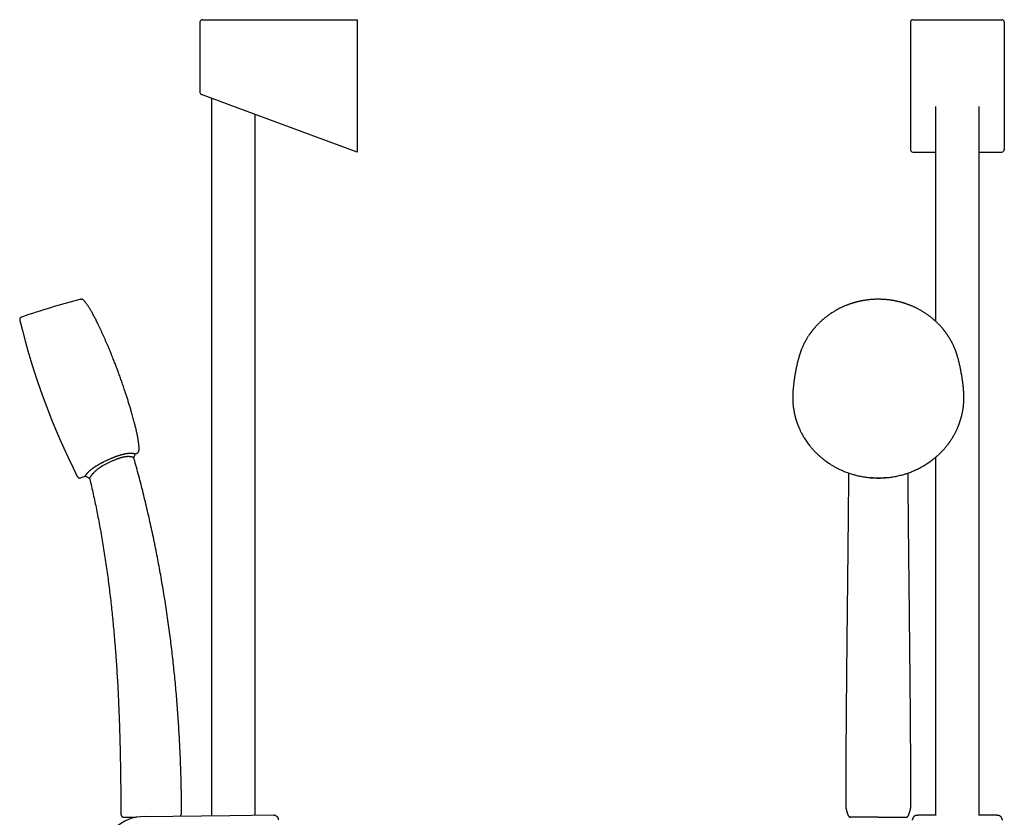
# Model space of a CAD drawing. Header units: millimetres. Extents: x 8 to 822, y 12 to 1777.
# Tile 13 of 14: x 58 to 459, y 1452 to 1777. Entities that reach past the tile are written whole.
import ezdxf

# ---------------------------------------------------------------- set-up
doc = ezdxf.new("R2010")
doc.units = ezdxf.units.MM

msp = doc.modelspace()

# ---------------------------------------------------------------- linework, layer by layer
at = {"color": 7, "linetype": 'Continuous', "lineweight": 30}
for p, q in [((131.13, 1776.13), (131.13, 1747.49)), ((132.13, 1777.13), (143.34, 1777.13)), ((143.34, 1777.13), (195.22, 1777.13)), ((195.22, 1777.13), (195.22, 1776.13)), ((195.22, 1776.13), (195.22, 1724.16)), ((420.98, 1776.13), (420.98, 1724.16)), ((421.99, 1777.13), (427.65, 1777.13)), ((427.65, 1777.13), (452.65, 1777.13)), ((452.65, 1777.13), (458.31, 1777.13)), ((459.32, 1776.13), (459.32, 1724.16)), ((142.99, 1742.41), (131.78, 1746.55)), ((135.8, 1745.06), (135.8, 1452.38)), ((195.22, 1723.13), (142.99, 1742.41)), ((431.25, 1741.78), (431.25, 1654.13)), ((449.05, 1452.48), (449.05, 1741.78)), ((153.6, 1452.59), (153.6, 1738.49)), ((195.22, 1724.16), (195.22, 1723.13)), ((421.95, 1723.13), (431.25, 1723.13)), ((449.05, 1723.13), (458.35, 1723.13)), ((375.53, 1639.54), (375.53, 1639.53)), ((440.28, 1639.53), (440.28, 1639.54)), ((373.06, 1625.28), (373.06, 1625.31)), ((442.75, 1625.31), (442.75, 1625.27)), ((431.25, 1598.55), (431.25, 1452.48)), ((394.61, 1456.08), (394.61, 1456.08)), ((394.64, 1455.79), (394.64, 1455.79)), ((421.17, 1455.79), (421.17, 1455.79)), ((421.2, 1456.09), (421.2, 1456.09)), ((108.51, 1452.05), (143.29, 1452.46)), ((143.29, 1452.46), (161.07, 1452.68))]:
    msp.add_line(p, q, dxfattribs=at)
for centre, radius, start, end in [((132.13, 1776.13), 1, 90, 180), ((132.13, 1747.49), 1, 180.0158, 249.742), ((177.03, 1306.98), 368.45, 104.9238, 108.7812), ((349.02, 1725.77), 300, 193.7661, 206.7315), ((-53.74, 1932.55), 368.45, 295.4887, 295.5738), ((-53.74, 1932.55), 368.45, 291.7164, 292.0067), ((108.73, 1433.74), 18.32, 90.6813, 256.095), ((100.24, 1453.54), 1.4, 180.0653, 198.2736), ((122.23, 1453.6), 1.4, 337.5445, 0.1808)]:
    msp.add_arc(centre, radius, start, end, dxfattribs=at)
for centre, major_axis, ratio, start_param, end_param in [((421.99, 1776.13), (1.01, 0), 0.994104, 1.570796, 3.141593), ((458.31, 1776.13), (1.01, 0), 0.994104, 0, 1.570796), ((421.99, 1724.2), (0.3, 1.03), 0.933269, 1.877469, 3.410712), ((458.31, 1724.2), (0.3, -1.03), 0.933269, 6.014066, 7.547309)]:
    msp.add_ellipse(centre, major_axis=major_axis, ratio=ratio, start_param=start_param, end_param=end_param, dxfattribs=at)
for points, knots in [([(83.84, 1662.5), (83.8, 1662.54), (83.73, 1662.62), (83.61, 1662.71), (83.51, 1662.79), (83.42, 1662.85), (83.34, 1662.9), (83.27, 1662.93), (83.2, 1662.96), (83.13, 1662.98), (83.04, 1663.01), (82.92, 1663.04), (82.79, 1663.06), (82.65, 1663.07), (82.5, 1663.06), (82.33, 1663.04), (82.21, 1663.01), (82.15, 1663)], [0, 0, 0, 0, 0.08924, 0.167202, 0.235143, 0.294024, 0.344553, 0.387218, 0.422333, 0.454331, 0.507845, 0.574599, 0.655272, 0.725741, 0.805759, 0.896621, 1, 1, 1, 1]), ([(97.89, 1633.13), (97.79, 1633.4), (97.59, 1633.94), (97.28, 1634.76), (96.96, 1635.6), (96.64, 1636.46), (96.3, 1637.34), (95.95, 1638.22), (95.55, 1639.24), (95.09, 1640.38), (94.58, 1641.64), (94.05, 1642.91), (93.53, 1644.15), (93.03, 1645.33), (92.53, 1646.47), (92.04, 1647.6), (91.54, 1648.72), (91.04, 1649.82), (90.53, 1650.91), (90.03, 1651.98), (89.57, 1652.94), (89.15, 1653.79), (88.77, 1654.53), (88.4, 1655.25), (88.03, 1655.96), (87.67, 1656.64), (87.31, 1657.29), (86.97, 1657.91), (86.63, 1658.49), (86.3, 1659.04), (85.98, 1659.57), (85.67, 1660.05), (85.39, 1660.48), (85.13, 1660.86), (84.87, 1661.22), (84.62, 1661.56), (84.38, 1661.88), (84.14, 1662.16), (83.96, 1662.37), (83.86, 1662.48), (83.83, 1662.5)], [0, 0, 0, 0, 0.026151, 0.053025, 0.080564, 0.108707, 0.137397, 0.166574, 0.196179, 0.237477, 0.27932, 0.321555, 0.364029, 0.40203, 0.439992, 0.477806, 0.515365, 0.55256, 0.589284, 0.62543, 0.660891, 0.686859, 0.712341, 0.737295, 0.761677, 0.785443, 0.808551, 0.829698, 0.850187, 0.869984, 0.889055, 0.907368, 0.922026, 0.936117, 0.949624, 0.962532, 0.974825, 0.98649, 0.996903, 1, 1, 1, 1]), ([(440.28, 1639.54), (440.27, 1639.59), (440.24, 1639.69), (440.19, 1639.84), (440.14, 1640.01), (440.09, 1640.19), (440.03, 1640.38), (439.97, 1640.59), (439.89, 1640.81), (439.81, 1641.06), (439.72, 1641.34), (439.61, 1641.66), (439.49, 1641.99), (439.34, 1642.36), (439.18, 1642.77), (438.99, 1643.23), (438.78, 1643.71), (438.56, 1644.21), (438.31, 1644.74), (438.06, 1645.22), (437.84, 1645.65), (437.63, 1646.04), (437.41, 1646.42), (437.2, 1646.8), (436.99, 1647.15), (436.79, 1647.48), (436.59, 1647.78), (436.41, 1648.06), (436.24, 1648.32), (436.08, 1648.56), (435.93, 1648.78), (435.79, 1648.98), (435.66, 1649.16), (435.55, 1649.32), (435.44, 1649.46), (435.36, 1649.57), (435.29, 1649.66), (435.24, 1649.73), (435.2, 1649.79), (435.16, 1649.84), (435.12, 1649.89), (435.07, 1649.96), (435.01, 1650.03), (434.94, 1650.13), (434.84, 1650.25), (434.73, 1650.4), (434.6, 1650.56), (434.45, 1650.74), (434.19, 1651.06), (433.82, 1651.5), (433.33, 1652.05), (432.84, 1652.57), (432.36, 1653.07), (431.89, 1653.53), (431.5, 1653.9), (431.2, 1654.18), (430.97, 1654.39), (430.73, 1654.6), (430.46, 1654.83), (430.16, 1655.09), (429.82, 1655.37), (429.43, 1655.68), (429.01, 1656.01), (428.57, 1656.34), (428.09, 1656.69), (427.59, 1657.04), (427.07, 1657.39), (426.53, 1657.73), (425.97, 1658.08), (425.37, 1658.44), (424.8, 1658.76), (424.27, 1659.04), (423.79, 1659.29), (423.29, 1659.54), (422.8, 1659.78), (422.31, 1660), (421.84, 1660.2), (421.39, 1660.4), (420.95, 1660.57), (420.51, 1660.75), (420.05, 1660.92), (419.59, 1661.08), (419.15, 1661.23), (418.74, 1661.37), (418.34, 1661.49), (418, 1661.6), (417.7, 1661.69), (417.44, 1661.76), (417.19, 1661.83), (416.97, 1661.89), (416.78, 1661.94), (416.62, 1661.98), (416.5, 1662.01), (416.4, 1662.03), (416.32, 1662.05), (416.24, 1662.07), (416.16, 1662.09), (416.05, 1662.12), (415.91, 1662.15), (415.73, 1662.19), (415.52, 1662.24), (415.27, 1662.29), (414.99, 1662.35), (414.69, 1662.41), (414.35, 1662.47), (413.98, 1662.54), (413.58, 1662.61), (413.15, 1662.67), (412.68, 1662.74), (412.19, 1662.81), (411.66, 1662.87), (411.08, 1662.92), (410.47, 1662.97), (409.82, 1663.01), (409.19, 1663.04), (408.57, 1663.06), (407.9, 1663.07), (407.17, 1663.06), (406.4, 1663.04), (405.66, 1663), (404.94, 1662.94), (404.25, 1662.88), (403.65, 1662.81), (403.14, 1662.74), (402.72, 1662.68), (402.31, 1662.62), (401.91, 1662.55), (401.53, 1662.49), (401.15, 1662.42), (400.82, 1662.35), (400.54, 1662.29), (400.32, 1662.24), (400.12, 1662.2), (399.94, 1662.16), (399.8, 1662.13), (399.69, 1662.1), (399.61, 1662.08), (399.55, 1662.07), (399.5, 1662.05), (399.44, 1662.04), (399.37, 1662.02), (399.27, 1662), (399.15, 1661.97), (399.02, 1661.93), (398.87, 1661.89), (398.71, 1661.85), (398.53, 1661.8), (398.32, 1661.74), (398.08, 1661.67), (397.8, 1661.59), (397.5, 1661.5), (397.17, 1661.4), (396.83, 1661.29), (396.44, 1661.16), (396.02, 1661.01), (395.57, 1660.85), (395.12, 1660.68), (394.58, 1660.46), (393.94, 1660.2), (393.22, 1659.87), (392.53, 1659.54), (391.86, 1659.21), (391.21, 1658.87), (390.59, 1658.52), (390, 1658.18), (389.43, 1657.83), (388.87, 1657.48), (388.31, 1657.1), (387.73, 1656.7), (387.15, 1656.28), (386.56, 1655.83), (385.96, 1655.35), (385.36, 1654.85), (384.84, 1654.39), (384.41, 1654), (384.07, 1653.68), (383.73, 1653.35), (383.39, 1653.01), (383.07, 1652.68), (382.76, 1652.35), (382.47, 1652.04), (382.21, 1651.75), (381.97, 1651.47), (381.75, 1651.21), (381.54, 1650.97), (381.36, 1650.75), (381.19, 1650.54), (381.06, 1650.37), (380.96, 1650.25), (380.89, 1650.15), (380.82, 1650.06), (380.77, 1650), (380.73, 1649.95), (380.7, 1649.91), (380.68, 1649.88), (380.64, 1649.83), (380.6, 1649.78), (380.54, 1649.7), (380.47, 1649.6), (380.38, 1649.48), (380.28, 1649.34), (380.16, 1649.17), (380.03, 1648.99), (379.89, 1648.8), (379.71, 1648.53), (379.48, 1648.19), (379.21, 1647.78), (378.91, 1647.3), (378.59, 1646.75), (378.23, 1646.13), (377.88, 1645.48), (377.55, 1644.83), (377.24, 1644.19), (376.96, 1643.57), (376.73, 1643.02), (376.54, 1642.56), (376.41, 1642.21), (376.28, 1641.87), (376.16, 1641.55), (376.06, 1641.24), (375.96, 1640.96), (375.88, 1640.69), (375.8, 1640.45), (375.73, 1640.23), (375.67, 1640.03), (375.62, 1639.85), (375.57, 1639.69), (375.54, 1639.59), (375.53, 1639.54)], [0, 0, 0, 0, 0.001645, 0.00357, 0.005513, 0.007703, 0.010147, 0.012793, 0.015609, 0.018595, 0.022334, 0.026309, 0.03052, 0.034968, 0.040572, 0.046512, 0.052786, 0.059396, 0.06634, 0.07362, 0.0787, 0.083932, 0.089296, 0.09448, 0.099374, 0.103899, 0.108146, 0.112112, 0.1158, 0.119275, 0.122459, 0.125353, 0.127955, 0.130268, 0.132289, 0.13402, 0.135258, 0.136288, 0.137109, 0.137763, 0.138546, 0.139518, 0.140666, 0.141986, 0.143889, 0.146065, 0.148512, 0.151231, 0.154211, 0.163137, 0.171781, 0.180143, 0.188225, 0.196025, 0.203544, 0.206992, 0.210552, 0.21435, 0.218387, 0.222662, 0.228132, 0.233948, 0.240111, 0.24662, 0.253476, 0.260678, 0.267785, 0.275201, 0.282924, 0.290955, 0.299294, 0.305424, 0.311711, 0.318154, 0.324551, 0.330725, 0.336572, 0.342204, 0.347621, 0.352824, 0.358739, 0.364348, 0.369654, 0.374656, 0.379353, 0.383747, 0.387036, 0.390131, 0.393033, 0.39568, 0.397985, 0.399948, 0.401251, 0.402342, 0.403272, 0.404197, 0.405128, 0.406114, 0.407911, 0.410063, 0.412568, 0.415428, 0.418642, 0.42221, 0.426133, 0.430409, 0.43504, 0.440025, 0.445363, 0.451056, 0.457103, 0.463505, 0.470911, 0.478273, 0.485478, 0.492527, 0.499421, 0.508479, 0.517252, 0.525742, 0.533947, 0.541868, 0.549506, 0.554489, 0.559344, 0.56407, 0.568667, 0.573135, 0.577474, 0.581654, 0.584628, 0.587289, 0.589636, 0.591669, 0.59339, 0.594522, 0.59546, 0.596205, 0.596757, 0.597288, 0.598181, 0.599368, 0.60075, 0.602318, 0.604072, 0.606012, 0.608138, 0.610451, 0.613496, 0.616814, 0.620405, 0.624267, 0.628403, 0.63281, 0.638325, 0.64385, 0.649292, 0.654651, 0.664011, 0.673105, 0.681933, 0.690495, 0.698956, 0.707141, 0.715048, 0.722677, 0.730266, 0.738121, 0.746244, 0.754616, 0.763255, 0.77216, 0.781333, 0.790773, 0.796188, 0.801688, 0.807271, 0.812938, 0.818482, 0.823722, 0.828658, 0.833291, 0.83762, 0.841645, 0.845366, 0.848784, 0.851898, 0.854707, 0.856287, 0.857751, 0.859036, 0.860044, 0.860775, 0.86118, 0.861685, 0.862349, 0.863174, 0.864159, 0.865698, 0.867514, 0.869607, 0.871977, 0.874624, 0.877537, 0.880552, 0.886206, 0.892022, 0.898, 0.906262, 0.914816, 0.923661, 0.932797, 0.940779, 0.948971, 0.95737, 0.962214, 0.966794, 0.971112, 0.975167, 0.979025, 0.982611, 0.985925, 0.988967, 0.991738, 0.994194, 0.99639, 0.998325, 1, 1, 1, 1]), ([(58.41, 1655.81), (58.37, 1655.79), (58.28, 1655.76), (58.17, 1655.71), (58.07, 1655.65), (57.99, 1655.6), (57.92, 1655.55), (57.86, 1655.49), (57.81, 1655.44), (57.77, 1655.39), (57.74, 1655.34), (57.7, 1655.28), (57.66, 1655.21), (57.63, 1655.12), (57.6, 1655.02), (57.58, 1654.89), (57.58, 1654.77), (57.59, 1654.64), (57.6, 1654.52), (57.62, 1654.43), (57.63, 1654.38)], [0, 0, 0, 0, 0.0775152, 0.145428, 0.2049564, 0.2571389, 0.302834, 0.3518523, 0.3927834, 0.4262851, 0.4563577, 0.4927716, 0.5361862, 0.5870152, 0.6460756, 0.714695, 0.7947805, 0.8557729, 0.9238492, 1, 1, 1, 1]), ([(375.52, 1639.53), (375.52, 1639.51), (375.45, 1639.26), (375.32, 1638.77), (375.13, 1638.06), (374.95, 1637.34), (374.78, 1636.62), (374.61, 1635.9), (374.45, 1635.17), (374.3, 1634.44), (374.16, 1633.71), (374.02, 1632.97), (373.89, 1632.23), (373.77, 1631.5), (373.66, 1630.75), (373.55, 1630.01), (373.45, 1629.26), (373.36, 1628.51), (373.28, 1627.77), (373.2, 1627.01), (373.13, 1626.26), (373.08, 1625.69), (373.06, 1625.37), (373.05, 1625.31)], [0, 0, 0, 0, 0.003802, 0.055165, 0.106578, 0.158038, 0.209544, 0.261093, 0.312683, 0.364313, 0.415979, 0.46768, 0.519413, 0.571177, 0.622969, 0.674788, 0.726631, 0.778496, 0.830382, 0.882285, 0.934204, 0.986137, 1, 1, 1, 1]), ([(442.76, 1625.31), (442.74, 1625.54), (442.7, 1626.02), (442.64, 1626.75), (442.56, 1627.5), (442.48, 1628.25), (442.39, 1629), (442.29, 1629.74), (442.19, 1630.49), (442.08, 1631.23), (441.96, 1631.97), (441.83, 1632.7), (441.7, 1633.44), (441.56, 1634.17), (441.41, 1634.9), (441.26, 1635.62), (441.09, 1636.34), (440.93, 1637.06), (440.75, 1637.78), (440.57, 1638.49), (440.41, 1639.08), (440.31, 1639.42), (440.28, 1639.53)], [0, 0, 0, 0, 0.0477544, 0.09961, 0.1514424, 0.2032495, 0.2550293, 0.3067797, 0.3584986, 0.4101838, 0.4618334, 0.5134451, 0.565017, 0.6165467, 0.6680323, 0.7194716, 0.7708624, 0.8222025, 0.8734897, 0.924722, 0.975897, 1, 1, 1, 1]), ([(106.28, 1601.67), (106.28, 1601.77), (106.29, 1602.01), (106.28, 1602.39), (106.27, 1602.82), (106.24, 1603.27), (106.2, 1603.73), (106.14, 1604.26), (106.07, 1604.83), (105.97, 1605.47), (105.87, 1606.13), (105.75, 1606.81), (105.61, 1607.52), (105.46, 1608.25), (105.3, 1609), (105.13, 1609.76), (104.95, 1610.55), (104.75, 1611.35), (104.55, 1612.16), (104.32, 1613.04), (104.07, 1613.98), (103.8, 1614.99), (103.51, 1616.01), (103.17, 1617.21), (102.75, 1618.6), (102.28, 1620.18), (101.78, 1621.76), (101.28, 1623.33), (100.77, 1624.89), (100.31, 1626.26), (99.91, 1627.44), (99.57, 1628.44), (99.23, 1629.43), (98.89, 1630.39), (98.55, 1631.33), (98.22, 1632.24), (98, 1632.84), (97.89, 1633.13)], [0, 0, 0, 0, 0.009465, 0.021944, 0.034928, 0.048618, 0.062996, 0.078042, 0.096797, 0.116433, 0.136912, 0.158194, 0.180238, 0.203004, 0.226449, 0.25053, 0.275205, 0.300431, 0.326163, 0.352359, 0.383766, 0.415682, 0.448035, 0.480752, 0.530851, 0.581361, 0.632024, 0.682585, 0.732786, 0.782368, 0.815283, 0.847721, 0.879603, 0.910852, 0.941387, 0.971129, 1, 1, 1, 1]), ([(373.05, 1625.29), (373.05, 1625.26), (373.05, 1625.19), (373.04, 1625.07), (373.03, 1624.94), (373.03, 1624.81), (373.02, 1624.67), (373.01, 1624.52), (373, 1624.34), (372.99, 1624.13), (372.98, 1623.89), (372.98, 1623.6), (372.97, 1623.26), (372.97, 1622.86), (372.98, 1622.44), (372.99, 1621.95), (373.01, 1621.4), (373.05, 1620.82), (373.09, 1620.23), (373.15, 1619.65), (373.22, 1619.06), (373.32, 1618.38), (373.44, 1617.61), (373.61, 1616.74), (373.76, 1616.05), (373.88, 1615.54), (373.97, 1615.2), (374.06, 1614.87), (374.14, 1614.56), (374.23, 1614.26), (374.31, 1614), (374.38, 1613.76), (374.45, 1613.55), (374.51, 1613.36), (374.56, 1613.2), (374.6, 1613.07), (374.64, 1612.96), (374.67, 1612.88), (374.69, 1612.81), (374.72, 1612.74), (374.75, 1612.65), (374.78, 1612.55), (374.83, 1612.42), (374.89, 1612.26), (374.96, 1612.07), (375.04, 1611.86), (375.13, 1611.63), (375.23, 1611.38), (375.34, 1611.11), (375.45, 1610.83), (375.61, 1610.46), (375.82, 1609.98), (376.09, 1609.43), (376.38, 1608.82), (376.72, 1608.17), (377.1, 1607.48), (377.5, 1606.82), (377.94, 1606.1), (378.44, 1605.34), (379, 1604.54), (379.58, 1603.75), (380.12, 1603.07), (380.6, 1602.49), (381.02, 1602), (381.47, 1601.51), (381.94, 1601.01), (382.4, 1600.54), (382.84, 1600.1), (383.27, 1599.69), (383.72, 1599.28), (384.18, 1598.87), (384.59, 1598.52), (384.95, 1598.23), (385.23, 1598), (385.49, 1597.79), (385.74, 1597.6), (385.96, 1597.43), (386.16, 1597.28), (386.32, 1597.15), (386.47, 1597.05), (386.59, 1596.96), (386.7, 1596.88), (386.78, 1596.82), (386.84, 1596.78), (386.89, 1596.75), (386.95, 1596.71), (387.02, 1596.65), (387.12, 1596.58), (387.24, 1596.5), (387.39, 1596.4), (387.56, 1596.28), (387.84, 1596.1), (388.22, 1595.84), (388.72, 1595.53), (389.23, 1595.22), (389.75, 1594.92), (390.29, 1594.62), (390.88, 1594.3), (391.51, 1593.98), (392.2, 1593.64), (392.9, 1593.32), (393.64, 1593), (394.41, 1592.68), (395.23, 1592.37), (396.03, 1592.09), (396.83, 1591.83), (397.63, 1591.59), (398.41, 1591.37), (399.18, 1591.18), (399.94, 1591), (400.79, 1590.82), (401.71, 1590.65), (402.72, 1590.5), (403.73, 1590.37), (404.75, 1590.27), (405.76, 1590.19), (406.78, 1590.15), (407.8, 1590.13), (408.82, 1590.14), (409.84, 1590.18), (410.86, 1590.25), (411.88, 1590.34), (412.89, 1590.47), (413.9, 1590.62), (414.91, 1590.8), (415.9, 1591), (416.89, 1591.24), (417.87, 1591.5), (418.78, 1591.76), (419.61, 1592.03), (420.38, 1592.3), (421.16, 1592.59), (421.94, 1592.9), (422.74, 1593.24), (423.55, 1593.61), (424.36, 1594.01), (425.18, 1594.43), (425.84, 1594.79), (426.34, 1595.08), (426.68, 1595.28), (427, 1595.48), (427.29, 1595.66), (427.57, 1595.83), (427.82, 1595.99), (428.04, 1596.15), (428.25, 1596.28), (428.44, 1596.41), (428.6, 1596.52), (428.73, 1596.62), (428.85, 1596.7), (428.95, 1596.77), (429.03, 1596.83), (429.11, 1596.88), (429.21, 1596.95), (429.32, 1597.04), (429.45, 1597.13), (429.6, 1597.24), (429.77, 1597.36), (429.94, 1597.5), (430.12, 1597.63), (430.3, 1597.77), (430.56, 1597.98), (430.89, 1598.25), (431.31, 1598.6), (431.74, 1598.97), (432.19, 1599.37), (432.65, 1599.79), (433.07, 1600.2), (433.45, 1600.58), (433.79, 1600.93), (434.12, 1601.28), (434.44, 1601.62), (434.74, 1601.95), (435.04, 1602.29), (435.33, 1602.64), (435.62, 1602.99), (435.89, 1603.33), (436.14, 1603.65), (436.38, 1603.96), (436.6, 1604.25), (436.79, 1604.52), (436.98, 1604.78), (437.17, 1605.05), (437.36, 1605.33), (437.57, 1605.64), (437.79, 1605.98), (438.02, 1606.34), (438.26, 1606.73), (438.51, 1607.15), (438.74, 1607.56), (438.97, 1607.96), (439.18, 1608.35), (439.39, 1608.75), (439.59, 1609.15), (439.79, 1609.56), (439.98, 1609.97), (440.16, 1610.37), (440.32, 1610.75), (440.47, 1611.11), (440.61, 1611.45), (440.73, 1611.76), (440.84, 1612.05), (440.93, 1612.28), (440.99, 1612.45), (441.03, 1612.57), (441.07, 1612.66), (441.09, 1612.74), (441.11, 1612.8), (441.14, 1612.86), (441.16, 1612.94), (441.2, 1613.04), (441.24, 1613.17), (441.3, 1613.34), (441.37, 1613.56), (441.45, 1613.82), (441.53, 1614.1), (441.62, 1614.4), (441.72, 1614.74), (441.82, 1615.13), (441.93, 1615.56), (442.04, 1616.03), (442.14, 1616.48), (442.24, 1616.92), (442.32, 1617.34), (442.39, 1617.78), (442.48, 1618.31), (442.57, 1618.94), (442.66, 1619.64), (442.72, 1620.32), (442.77, 1620.98), (442.81, 1621.61), (442.83, 1622.22), (442.84, 1622.74), (442.84, 1623.16), (442.83, 1623.5), (442.83, 1623.83), (442.82, 1624.14), (442.81, 1624.42), (442.79, 1624.68), (442.78, 1624.9), (442.77, 1625.11), (442.76, 1625.23), (442.76, 1625.29)], [0, 0, 0, 0, 0.000951, 0.00193, 0.003036, 0.004253, 0.00557, 0.006974, 0.008466, 0.010552, 0.012788, 0.015174, 0.018604, 0.022304, 0.026272, 0.03051, 0.035893, 0.041374, 0.046842, 0.052297, 0.05774, 0.063171, 0.071403, 0.079606, 0.08778, 0.090983, 0.094182, 0.097376, 0.100428, 0.103231, 0.105785, 0.10809, 0.110147, 0.111955, 0.113514, 0.114824, 0.115886, 0.116546, 0.117156, 0.117891, 0.118757, 0.119771, 0.120935, 0.122551, 0.124388, 0.126447, 0.128728, 0.13123, 0.133951, 0.136743, 0.139515, 0.145262, 0.150923, 0.1565, 0.163835, 0.171017, 0.178053, 0.185051, 0.193962, 0.202877, 0.211797, 0.220722, 0.226386, 0.232222, 0.238234, 0.244421, 0.250785, 0.255992, 0.261311, 0.266742, 0.272285, 0.27791, 0.281398, 0.284647, 0.287656, 0.290428, 0.29296, 0.295254, 0.296996, 0.29857, 0.299975, 0.301212, 0.302031, 0.302668, 0.303134, 0.303663, 0.304513, 0.305603, 0.306932, 0.308499, 0.310306, 0.312352, 0.317473, 0.322688, 0.327986, 0.333366, 0.338829, 0.344373, 0.351014, 0.357768, 0.364616, 0.371408, 0.379162, 0.386804, 0.394332, 0.401748, 0.409052, 0.416116, 0.423071, 0.429942, 0.436807, 0.445722, 0.454637, 0.463552, 0.472466, 0.481381, 0.490295, 0.49921, 0.508124, 0.517039, 0.525953, 0.534868, 0.543782, 0.552714, 0.561687, 0.570523, 0.5794, 0.588318, 0.597277, 0.604345, 0.611477, 0.618749, 0.626162, 0.633856, 0.641697, 0.649684, 0.657818, 0.6661, 0.66977, 0.673275, 0.676573, 0.679664, 0.682548, 0.68518, 0.687613, 0.689846, 0.691879, 0.693552, 0.69506, 0.696371, 0.697452, 0.698185, 0.699064, 0.700127, 0.701375, 0.702837, 0.704492, 0.706336, 0.708286, 0.710294, 0.712359, 0.714483, 0.719094, 0.723957, 0.729073, 0.73444, 0.74006, 0.745932, 0.750271, 0.754723, 0.75908, 0.763275, 0.767308, 0.77118, 0.775537, 0.779669, 0.783578, 0.787262, 0.79079, 0.794084, 0.797145, 0.799974, 0.80285, 0.805987, 0.809384, 0.813035, 0.816945, 0.821115, 0.825545, 0.830235, 0.834102, 0.838129, 0.842317, 0.846532, 0.850561, 0.854837, 0.85888, 0.862688, 0.866263, 0.869604, 0.872711, 0.875584, 0.878223, 0.879511, 0.880626, 0.881559, 0.88231, 0.882879, 0.883358, 0.884118, 0.885104, 0.886317, 0.887757, 0.890141, 0.892693, 0.895393, 0.898242, 0.901239, 0.905195, 0.909383, 0.913804, 0.918457, 0.922275, 0.926238, 0.930343, 0.934543, 0.941328, 0.94789, 0.954228, 0.960343, 0.966236, 0.971905, 0.977351, 0.980594, 0.983753, 0.986827, 0.989704, 0.992312, 0.994612, 0.996657, 0.99845, 1, 1, 1, 1]), ([(94.13, 1597.83), (94.27, 1597.89), (94.55, 1598.02), (94.96, 1598.19), (95.34, 1598.35), (95.7, 1598.5), (96.05, 1598.64), (96.42, 1598.79), (96.78, 1598.92), (97.15, 1599.06), (97.51, 1599.19), (97.9, 1599.32), (98.32, 1599.46), (98.71, 1599.58), (99.05, 1599.68), (99.34, 1599.76), (99.63, 1599.83), (99.92, 1599.9), (100.21, 1599.97), (100.49, 1600.03), (100.76, 1600.08), (101.07, 1600.14), (101.4, 1600.19), (101.74, 1600.23), (102.05, 1600.26), (102.32, 1600.28), (102.57, 1600.29), (102.81, 1600.3), (103.02, 1600.3), (103.2, 1600.29), (103.35, 1600.28), (103.49, 1600.27), (103.63, 1600.26), (103.75, 1600.25), (103.87, 1600.23), (103.98, 1600.21), (104.09, 1600.19), (104.2, 1600.17), (104.3, 1600.15), (104.38, 1600.13), (104.46, 1600.1), (104.53, 1600.08), (104.59, 1600.06), (104.66, 1600.04), (104.73, 1600.01), (104.78, 1599.98), (104.81, 1599.97), (104.82, 1599.97), (104.82, 1599.97)], [0, 0, 0, 0, 0.0236882, 0.0473898, 0.0672618, 0.0871337, 0.1070511, 0.1269683, 0.1471961, 0.1674235, 0.1877386, 0.208053, 0.2327, 0.2574061, 0.2744278, 0.2914492, 0.3085723, 0.3256952, 0.3430523, 0.3604092, 0.3779011, 0.3953929, 0.4208945, 0.4465064, 0.4681863, 0.4898667, 0.5117859, 0.5337057, 0.5561161, 0.5730835, 0.5900512, 0.6070918, 0.6241326, 0.6413656, 0.6585989, 0.6758835, 0.6931683, 0.7163801, 0.736517, 0.7566541, 0.7768383, 0.7970228, 0.8173598, 0.837697, 0.8784323, 0.9195792, 0.9607711, 1, 1, 1, 1]), ([(104.13, 1598.44), (104.14, 1598.46), (104.21, 1598.61), (104.34, 1598.9), (104.53, 1599.29), (104.68, 1599.65), (104.78, 1599.88), (104.82, 1599.97)], [0, 0, 0, 0, 0.0519042, 0.2981964, 0.5589318, 0.8344827, 1, 1, 1, 1]), ([(105.31, 1600.2), (105.36, 1600.23), (105.45, 1600.27), (105.58, 1600.35), (105.68, 1600.42), (105.76, 1600.5), (105.83, 1600.56), (105.89, 1600.62), (105.93, 1600.67), (105.98, 1600.73), (106.03, 1600.81), (106.09, 1600.92), (106.15, 1601.04), (106.2, 1601.17), (106.24, 1601.32), (106.27, 1601.49), (106.27, 1601.61), (106.28, 1601.67)], [0, 0, 0, 0, 0.0892396, 0.1672024, 0.2351426, 0.2940244, 0.3445533, 0.3872176, 0.4223329, 0.4543313, 0.5078453, 0.5745986, 0.6552719, 0.7257406, 0.8057587, 0.8966206, 1, 1, 1, 1]), ([(84.33, 1590.95), (84.33, 1590.95), (84.32, 1590.95), (84.33, 1590.96), (84.33, 1590.97), (84.35, 1590.99), (84.36, 1591.02), (84.38, 1591.06), (84.41, 1591.11), (84.44, 1591.16), (84.49, 1591.24), (84.55, 1591.34), (84.64, 1591.46), (84.72, 1591.57), (84.82, 1591.7), (84.91, 1591.82), (85.02, 1591.94), (85.1, 1592.04), (85.19, 1592.14), (85.29, 1592.25), (85.39, 1592.36), (85.52, 1592.49), (85.66, 1592.64), (85.82, 1592.79), (85.98, 1592.94), (86.12, 1593.07), (86.28, 1593.21), (86.44, 1593.35), (86.62, 1593.5), (86.8, 1593.65), (86.99, 1593.8), (87.22, 1593.97), (87.46, 1594.15), (87.73, 1594.34), (87.98, 1594.53), (88.25, 1594.71), (88.53, 1594.89), (88.82, 1595.07), (89.11, 1595.26), (89.42, 1595.44), (89.73, 1595.63), (90.06, 1595.82), (90.39, 1596), (90.7, 1596.17), (91, 1596.33), (91.3, 1596.49), (91.61, 1596.64), (91.91, 1596.8), (92.33, 1597), (92.77, 1597.21), (93.24, 1597.43), (93.66, 1597.62), (93.96, 1597.75), (94.13, 1597.83)], [0, 0, 0, 0, 0.008871, 0.030533, 0.052194, 0.07389, 0.095585, 0.117567, 0.139549, 0.16158, 0.183611, 0.216974, 0.250397, 0.272764, 0.293292, 0.324259, 0.339783, 0.355307, 0.370969, 0.386631, 0.402347, 0.418063, 0.439168, 0.459699, 0.475264, 0.490828, 0.50647, 0.522113, 0.538001, 0.553889, 0.569865, 0.58584, 0.607392, 0.625557, 0.643722, 0.662014, 0.680307, 0.698839, 0.717371, 0.736011, 0.754651, 0.77473, 0.794836, 0.811721, 0.828606, 0.845538, 0.862471, 0.879627, 0.896784, 0.931163, 0.9519, 0.972648, 1, 1, 1, 1]), ([(94.61, 1596.72), (94.43, 1596.63), (94.06, 1596.46), (93.5, 1596.2), (92.95, 1595.93), (92.42, 1595.65), (91.91, 1595.38), (91.5, 1595.15), (91.17, 1594.95), (90.92, 1594.8), (90.68, 1594.65), (90.44, 1594.49), (90.21, 1594.34), (89.98, 1594.19), (89.77, 1594.03), (89.54, 1593.87), (89.32, 1593.7), (89.1, 1593.53), (88.89, 1593.35), (88.68, 1593.18), (88.48, 1593), (88.3, 1592.83), (88.12, 1592.66), (87.95, 1592.5), (87.79, 1592.33), (87.64, 1592.18), (87.5, 1592.03), (87.37, 1591.88), (87.24, 1591.74), (87.13, 1591.6), (87.02, 1591.47), (86.92, 1591.35), (86.83, 1591.23), (86.74, 1591.12), (86.67, 1591.02), (86.6, 1590.92), (86.53, 1590.82), (86.47, 1590.73), (86.41, 1590.64), (86.35, 1590.54), (86.28, 1590.43), (86.22, 1590.33), (86.18, 1590.26), (86.15, 1590.2), (86.13, 1590.16), (86.11, 1590.12), (86.09, 1590.09), (86.08, 1590.07), (86.08, 1590.05), (86.08, 1590.05), (86.08, 1590.05), (86.08, 1590.05)], [0, 0, 0, 0, 0.03258, 0.065207, 0.097881, 0.130624, 0.160946, 0.191336, 0.207389, 0.223443, 0.239559, 0.255676, 0.271211, 0.286746, 0.302354, 0.317962, 0.335143, 0.352353, 0.369702, 0.38705, 0.404531, 0.422013, 0.439642, 0.457303, 0.474468, 0.491661, 0.508977, 0.526294, 0.543714, 0.561135, 0.578664, 0.596216, 0.613306, 0.630396, 0.64755, 0.664704, 0.682821, 0.700938, 0.719109, 0.73728, 0.772213, 0.807213, 0.829903, 0.852594, 0.875334, 0.898074, 0.920988, 0.943902, 0.966852, 0.989803, 1, 1, 1, 1]), ([(104.12, 1598.44), (104.12, 1598.44), (104.13, 1598.44), (104.1, 1598.45), (104.05, 1598.48), (103.99, 1598.51), (103.93, 1598.53), (103.87, 1598.56), (103.8, 1598.58), (103.73, 1598.61), (103.64, 1598.64), (103.54, 1598.66), (103.43, 1598.69), (103.32, 1598.72), (103.21, 1598.75), (103.09, 1598.77), (102.97, 1598.79), (102.84, 1598.81), (102.7, 1598.82), (102.54, 1598.84), (102.38, 1598.85), (102.2, 1598.86), (102.02, 1598.87), (101.82, 1598.87), (101.61, 1598.86), (101.39, 1598.85), (101.16, 1598.83), (100.91, 1598.8), (100.65, 1598.77), (100.4, 1598.73), (100.16, 1598.69), (99.92, 1598.64), (99.68, 1598.58), (99.43, 1598.53), (99.18, 1598.46), (98.93, 1598.39), (98.67, 1598.31), (98.41, 1598.23), (98.15, 1598.15), (97.89, 1598.06), (97.63, 1597.97), (97.36, 1597.87), (97.09, 1597.77), (96.72, 1597.62), (96.27, 1597.44), (95.72, 1597.21), (95.18, 1596.97), (94.81, 1596.81), (94.61, 1596.72)], [0, 0, 0, 0, 0.028318, 0.073341, 0.118613, 0.163939, 0.186795, 0.209651, 0.232551, 0.25545, 0.278523, 0.301595, 0.324743, 0.34789, 0.366051, 0.384226, 0.402474, 0.420721, 0.439047, 0.457373, 0.475805, 0.494265, 0.512501, 0.530772, 0.549219, 0.567665, 0.58629, 0.604914, 0.623762, 0.642666, 0.658357, 0.674078, 0.689928, 0.70578, 0.721736, 0.737693, 0.753762, 0.769854, 0.78565, 0.801446, 0.817306, 0.833165, 0.84991, 0.866655, 0.90023, 0.932483, 0.964786, 1, 1, 1, 1]), ([(123.63, 1453.61), (123.63, 1454.61), (123.62, 1456.91), (123.58, 1460.51), (123.51, 1464.41), (123.41, 1468.31), (123.29, 1472.21), (123.14, 1476.04), (122.98, 1479.8), (122.79, 1483.48), (122.58, 1487.16), (122.35, 1490.84), (122.09, 1494.52), (121.81, 1498.2), (121.5, 1501.88), (121.18, 1505.56), (120.82, 1509.24), (120.45, 1512.89), (120.05, 1516.52), (119.63, 1520.13), (119.19, 1523.73), (118.71, 1527.43), (118.19, 1531.22), (117.63, 1535.1), (117.04, 1538.98), (116.43, 1542.85), (115.78, 1546.71), (115.12, 1550.5), (114.45, 1554.21), (113.76, 1557.84), (113.05, 1561.46), (112.31, 1565.08), (111.54, 1568.69), (110.75, 1572.3), (109.93, 1575.89), (109.08, 1579.48), (108.21, 1583.07), (107.32, 1586.62), (106.4, 1590.14), (105.46, 1593.64), (104.7, 1596.4), (104.25, 1598), (104.12, 1598.44)], [0, 0, 0, 0, 0.020529, 0.047101, 0.073693, 0.100304, 0.126932, 0.153576, 0.178711, 0.203858, 0.229016, 0.254184, 0.279361, 0.304546, 0.329739, 0.354937, 0.380141, 0.40535, 0.430112, 0.454877, 0.479643, 0.504411, 0.531158, 0.557904, 0.584649, 0.611392, 0.638132, 0.664869, 0.690073, 0.715273, 0.740468, 0.765657, 0.79084, 0.816017, 0.841186, 0.866348, 0.891502, 0.916647, 0.941336, 0.966015, 0.990686, 1, 1, 1, 1]), ([(84.33, 1590.95), (84.39, 1590.92), (84.61, 1590.79), (85, 1590.58), (85.48, 1590.34), (85.84, 1590.16), (86.03, 1590.07), (86.08, 1590.05)], [0, 0, 0, 0, 0.1056, 0.392403, 0.666964, 0.92976, 1, 1, 1, 1]), ([(395.76, 1592.19), (395.75, 1591.99), (395.74, 1590.74), (395.73, 1588.43), (395.7, 1585.24), (395.67, 1582.06), (395.64, 1578.86), (395.61, 1575.55), (395.58, 1572.12), (395.55, 1568.59), (395.51, 1565.04), (395.47, 1561.49), (395.43, 1557.93), (395.4, 1554.37), (395.36, 1550.8), (395.32, 1547.22), (395.28, 1543.64), (395.24, 1540.08), (395.2, 1536.53), (395.16, 1533), (395.13, 1529.47), (395.09, 1525.84), (395.05, 1522.11), (395.01, 1518.29), (394.97, 1514.46), (394.93, 1510.63), (394.9, 1506.8), (394.86, 1502.74), (394.82, 1498.45), (394.79, 1493.93), (394.75, 1489.41), (394.72, 1484.86), (394.69, 1480.29), (394.67, 1475.68), (394.65, 1471.08), (394.63, 1466.48), (394.62, 1461.88), (394.61, 1458.42), (394.61, 1456.49), (394.61, 1456.08)], [0, 0, 0, 0, 0.004413, 0.02825, 0.052096, 0.07595, 0.099814, 0.123687, 0.149958, 0.176239, 0.202532, 0.228835, 0.255149, 0.281473, 0.307806, 0.334148, 0.360498, 0.386856, 0.41275, 0.43865, 0.464555, 0.490464, 0.518446, 0.546431, 0.574416, 0.602401, 0.630384, 0.658364, 0.691333, 0.724292, 0.757237, 0.790167, 0.823749, 0.857307, 0.890838, 0.924338, 0.957803, 0.991229, 1, 1, 1, 1]), ([(421.2, 1456.09), (421.2, 1456.48), (421.2, 1458.41), (421.19, 1461.86), (421.18, 1466.45), (421.16, 1471.04), (421.14, 1475.6), (421.12, 1480.14), (421.09, 1484.66), (421.06, 1489.18), (421.03, 1493.53), (420.99, 1497.73), (420.96, 1501.76), (420.92, 1505.8), (420.88, 1509.83), (420.84, 1513.86), (420.8, 1517.89), (420.76, 1521.91), (420.72, 1525.87), (420.68, 1529.75), (420.64, 1533.56), (420.6, 1537.38), (420.56, 1541.18), (420.51, 1544.98), (420.47, 1548.7), (420.43, 1552.35), (420.4, 1555.92), (420.36, 1559.48), (420.32, 1563.04), (420.28, 1566.58), (420.25, 1570.13), (420.21, 1573.66), (420.18, 1577.19), (420.15, 1580.71), (420.12, 1584.2), (420.09, 1587.66), (420.07, 1590.32), (420.06, 1591.82), (420.05, 1592.19)], [0, 0, 0, 0, 0.008694, 0.042047, 0.075439, 0.108866, 0.142323, 0.17521, 0.208119, 0.241048, 0.273993, 0.303419, 0.332854, 0.362296, 0.391741, 0.42119, 0.450639, 0.480087, 0.509533, 0.537512, 0.565486, 0.593454, 0.621414, 0.649367, 0.677311, 0.703649, 0.729979, 0.756298, 0.782607, 0.808906, 0.835194, 0.861471, 0.887737, 0.913992, 0.940235, 0.966, 0.991754, 1, 1, 1, 1]), ([(81.08, 1590.83), (81.1, 1590.79), (81.14, 1590.71), (81.21, 1590.6), (81.27, 1590.52), (81.34, 1590.44), (81.4, 1590.38), (81.46, 1590.33), (81.53, 1590.29), (81.58, 1590.25), (81.63, 1590.22), (81.7, 1590.2), (81.77, 1590.17), (81.86, 1590.15), (81.97, 1590.13), (82.1, 1590.13), (82.22, 1590.15), (82.35, 1590.17), (82.47, 1590.21), (82.55, 1590.24), (82.59, 1590.25)], [0, 0, 0, 0, 0.077515, 0.145428, 0.204956, 0.257139, 0.302834, 0.351852, 0.392783, 0.426285, 0.456358, 0.492772, 0.536186, 0.587015, 0.646076, 0.714695, 0.79478, 0.855773, 0.923849, 1, 1, 1, 1]), ([(86.07, 1590.05), (86.16, 1589.71), (86.49, 1588.33), (87.05, 1585.91), (87.75, 1582.79), (88.42, 1579.65), (89.07, 1576.52), (89.7, 1573.27), (90.34, 1569.9), (90.96, 1566.43), (91.55, 1562.95), (92.11, 1559.46), (92.64, 1555.96), (93.15, 1552.46), (93.62, 1548.95), (94.08, 1545.44), (94.5, 1541.92), (94.9, 1538.42), (95.27, 1534.94), (95.62, 1531.47), (95.95, 1528), (96.26, 1524.43), (96.56, 1520.77), (96.84, 1517.02), (97.1, 1513.26), (97.34, 1509.5), (97.56, 1505.73), (97.76, 1501.75), (97.96, 1497.54), (98.14, 1493.1), (98.3, 1488.67), (98.44, 1483.95), (98.56, 1478.96), (98.67, 1473.69), (98.74, 1468.43), (98.8, 1463.17), (98.83, 1458.21), (98.83, 1455), (98.83, 1453.54)], [0, 0, 0, 0, 0.007675, 0.030955, 0.054244, 0.077544, 0.100855, 0.124177, 0.149846, 0.175529, 0.201228, 0.226941, 0.252669, 0.278411, 0.304168, 0.329938, 0.355721, 0.381516, 0.406862, 0.432217, 0.457581, 0.482954, 0.51036, 0.537772, 0.565189, 0.592608, 0.620027, 0.647444, 0.679753, 0.712051, 0.744337, 0.776606, 0.814992, 0.853341, 0.891644, 0.929894, 0.968082, 1, 1, 1, 1]), ([(411.43, 1590.31), (411.32, 1590.29), (411.07, 1590.25), (410.67, 1590.2), (410.25, 1590.16), (409.82, 1590.12), (409.39, 1590.09), (408.96, 1590.07), (408.53, 1590.05), (407.95, 1590.04), (407.37, 1590.05), (406.79, 1590.07), (406.35, 1590.09), (405.92, 1590.13), (405.48, 1590.17), (405.04, 1590.21), (404.68, 1590.26), (404.46, 1590.29), (404.39, 1590.31)], [0, 0, 0, 0, 0.04861, 0.108885, 0.169291, 0.229698, 0.290598, 0.351498, 0.412495, 0.473492, 0.596949, 0.65877, 0.720592, 0.78289, 0.845188, 0.907615, 0.970041, 1, 1, 1, 1]), ([(394.61, 1456.08), (394.61, 1456.07), (394.61, 1456.03), (394.61, 1455.95), (394.62, 1455.86), (394.63, 1455.81), (394.64, 1455.79)], [0, 0, 0, 0, 0.137885, 0.463038, 0.784459, 1, 1, 1, 1]), ([(394.64, 1455.79), (394.65, 1455.71), (394.69, 1455.56), (394.74, 1455.33), (394.79, 1455.11), (394.83, 1454.91), (394.87, 1454.74), (394.91, 1454.58), (394.94, 1454.45), (394.97, 1454.34), (394.99, 1454.25), (395.01, 1454.16), (395.04, 1454.06), (395.07, 1453.96), (395.1, 1453.86), (395.13, 1453.74), (395.17, 1453.6), (395.22, 1453.44), (395.28, 1453.27), (395.35, 1453.08), (395.42, 1452.9), (395.49, 1452.73), (395.56, 1452.56), (395.64, 1452.41), (395.73, 1452.27), (395.81, 1452.14), (395.89, 1452.05), (395.95, 1451.98), (396, 1451.93), (396.06, 1451.88), (396.13, 1451.83), (396.2, 1451.78), (396.3, 1451.74), (396.37, 1451.72), (396.4, 1451.71)], [0, 0, 0, 0, 0.050977, 0.104404, 0.153065, 0.196962, 0.236095, 0.270463, 0.300064, 0.324899, 0.344966, 0.361098, 0.385823, 0.408526, 0.431377, 0.456692, 0.48743, 0.523654, 0.565359, 0.609361, 0.651758, 0.692546, 0.731751, 0.769399, 0.805191, 0.838432, 0.869143, 0.883584, 0.898162, 0.916756, 0.933701, 0.953253, 0.975361, 1, 1, 1, 1]), ([(419.4, 1451.71), (419.44, 1451.72), (419.51, 1451.74), (419.61, 1451.78), (419.69, 1451.84), (419.76, 1451.89), (419.82, 1451.94), (419.86, 1451.99), (419.92, 1452.05), (420, 1452.14), (420.08, 1452.27), (420.17, 1452.41), (420.24, 1452.56), (420.32, 1452.73), (420.39, 1452.9), (420.46, 1453.08), (420.53, 1453.27), (420.59, 1453.44), (420.64, 1453.6), (420.68, 1453.74), (420.71, 1453.86), (420.74, 1453.96), (420.77, 1454.06), (420.79, 1454.16), (420.82, 1454.25), (420.84, 1454.34), (420.87, 1454.45), (420.9, 1454.58), (420.94, 1454.74), (420.98, 1454.91), (421.02, 1455.11), (421.07, 1455.33), (421.12, 1455.56), (421.15, 1455.72), (421.17, 1455.79)], [0, 0, 0, 0, 0.024632, 0.046734, 0.069871, 0.089269, 0.104975, 0.117793, 0.130814, 0.161517, 0.194748, 0.23053, 0.268167, 0.307361, 0.348138, 0.390523, 0.434512, 0.476205, 0.512419, 0.543148, 0.568456, 0.5913, 0.613996, 0.638714, 0.654842, 0.674904, 0.699731, 0.729324, 0.763682, 0.802804, 0.846688, 0.895336, 0.948747, 1, 1, 1, 1]), ([(421.17, 1455.79), (421.17, 1455.8), (421.18, 1455.83), (421.19, 1455.9), (421.2, 1456), (421.2, 1456.06), (421.2, 1456.09)], [0, 0, 0, 0, 0.054599, 0.383998, 0.714129, 1, 1, 1, 1]), ([(99.7, 1451.71), (99.69, 1451.72), (99.65, 1451.73), (99.59, 1451.75), (99.54, 1451.8), (99.47, 1451.86), (99.41, 1451.94), (99.32, 1452.07), (99.22, 1452.26), (99.12, 1452.51), (99.01, 1452.79), (98.94, 1452.99), (98.91, 1453.1)], [0, 0, 0, 0, 0.032488, 0.066072, 0.1144, 0.163958, 0.233425, 0.303673, 0.446833, 0.618803, 0.791278, 1, 1, 1, 1]), ([(99.58, 1451.76), (99.6, 1451.75), (99.64, 1451.73), (99.69, 1451.72), (99.72, 1451.71)], [0, 0, 0, 0, 0.506855, 1, 1, 1, 1]), ([(99.7, 1451.71), (99.71, 1451.71), (99.71, 1451.71), (99.75, 1451.71), (99.8, 1451.71), (99.88, 1451.71), (99.98, 1451.71), (100.08, 1451.71), (100.19, 1451.71), (100.35, 1451.71), (100.55, 1451.71), (100.76, 1451.71), (100.98, 1451.71), (101.21, 1451.71), (101.47, 1451.71), (101.73, 1451.71), (102.01, 1451.71), (102.31, 1451.71), (102.62, 1451.71), (102.95, 1451.71), (103.3, 1451.71), (103.67, 1451.71), (104.04, 1451.71), (104.43, 1451.71), (104.81, 1451.71), (105.07, 1451.71), (105.21, 1451.71), (105.23, 1451.71)], [0, 0, 0, 0, 0.043653, 0.087351, 0.131181, 0.175099, 0.219151, 0.249474, 0.279826, 0.330774, 0.381861, 0.42329, 0.464793, 0.506634, 0.548553, 0.589006, 0.629529, 0.670378, 0.711298, 0.752735, 0.794247, 0.836099, 0.878027, 0.918574, 0.959191, 0.995055, 1, 1, 1, 1]), ([(123.25, 1452.39), (123.23, 1452.34), (123.21, 1452.29), (123.18, 1452.23), (123.18, 1452.23)], [0, 0, 0, 0, 0.833098, 1, 1, 1, 1]), ([(123.25, 1452.39), (123.26, 1452.39), (123.26, 1452.41), (123.28, 1452.44), (123.29, 1452.47), (123.3, 1452.49), (123.3, 1452.51), (123.31, 1452.53), (123.32, 1452.54), (123.32, 1452.55), (123.33, 1452.57), (123.33, 1452.58), (123.34, 1452.6), (123.35, 1452.61), (123.35, 1452.64), (123.36, 1452.66), (123.37, 1452.68), (123.38, 1452.69), (123.38, 1452.7)], [0, 0, 0, 0, 0.13533, 0.248828, 0.340888, 0.396399, 0.441135, 0.476673, 0.491969, 0.506345, 0.520533, 0.535296, 0.56903, 0.61152, 0.664745, 0.754097, 0.865619, 1, 1, 1, 1]), ([(123.53, 1453.07), (123.5, 1453.01), (123.45, 1452.89), (123.41, 1452.76), (123.38, 1452.7)], [0, 0, 0, 0, 0.489625, 1, 1, 1, 1]), ([(161.07, 1452.68), (161.1, 1452.68), (161.19, 1452.68), (161.34, 1452.66), (161.52, 1452.63), (161.69, 1452.59), (161.85, 1452.53), (162.01, 1452.46), (162.15, 1452.38), (162.29, 1452.28), (162.42, 1452.17), (162.55, 1452.06), (162.66, 1451.93), (162.76, 1451.79), (162.84, 1451.65), (162.92, 1451.5), (162.98, 1451.34), (163.03, 1451.18), (163.07, 1451.02), (163.09, 1450.85), (163.09, 1450.73), (163.09, 1450.68)], [0, 0, 0, 0, 0.0259314, 0.0863644, 0.1473589, 0.199705, 0.2524145, 0.3062703, 0.3605222, 0.4128676, 0.4655763, 0.5194313, 0.5736824, 0.6262171, 0.6791192, 0.7325904, 0.7868412, 0.8391861, 0.8918945, 0.9457492, 1, 1, 1, 1]), ([(407.9, 1451.71), (407.75, 1451.71), (407.44, 1451.71), (406.97, 1451.71), (406.5, 1451.71), (406.04, 1451.71), (405.58, 1451.71), (405.12, 1451.71), (404.67, 1451.71), (404.22, 1451.71), (403.77, 1451.71), (403.33, 1451.71), (402.89, 1451.71), (402.46, 1451.71), (402.04, 1451.71), (401.64, 1451.71), (401.24, 1451.71), (400.86, 1451.71), (400.48, 1451.71), (400.11, 1451.71), (399.76, 1451.71), (399.42, 1451.71), (399.1, 1451.71), (398.8, 1451.71), (398.51, 1451.71), (398.24, 1451.71), (397.99, 1451.71), (397.75, 1451.71), (397.53, 1451.71), (397.33, 1451.71), (397.14, 1451.71), (396.98, 1451.71), (396.84, 1451.71), (396.72, 1451.71), (396.62, 1451.71), (396.53, 1451.71), (396.47, 1451.71), (396.43, 1451.71), (396.41, 1451.71), (396.41, 1451.71), (396.41, 1451.71)], [0, 0, 0, 0, 0.025875, 0.05175, 0.077712, 0.103716, 0.129808, 0.155683, 0.181601, 0.207854, 0.234106, 0.260539, 0.286973, 0.313753, 0.340581, 0.366935, 0.393335, 0.419872, 0.446456, 0.47357, 0.500734, 0.528047, 0.555411, 0.581753, 0.608141, 0.634881, 0.661622, 0.688554, 0.715486, 0.742785, 0.770135, 0.796481, 0.822871, 0.849615, 0.876359, 0.903294, 0.93023, 0.957532, 0.984885, 1, 1, 1, 1]), ([(407.9, 1451.71), (408.08, 1451.71), (408.42, 1451.71), (408.93, 1451.71), (409.45, 1451.71), (409.96, 1451.71), (410.41, 1451.71), (410.81, 1451.71), (411.16, 1451.71), (411.5, 1451.71), (411.88, 1451.71), (412.29, 1451.71), (412.74, 1451.71), (413.18, 1451.71), (413.61, 1451.71), (414.03, 1451.71), (414.43, 1451.71), (414.82, 1451.71), (415.2, 1451.71), (415.56, 1451.71), (415.92, 1451.71), (416.26, 1451.71), (416.6, 1451.71), (416.91, 1451.71), (417.2, 1451.71), (417.47, 1451.71), (417.73, 1451.71), (417.96, 1451.71), (418.14, 1451.71), (418.31, 1451.71), (418.46, 1451.71), (418.61, 1451.71), (418.77, 1451.71), (418.92, 1451.71), (419.05, 1451.71), (419.16, 1451.71), (419.24, 1451.71), (419.3, 1451.71), (419.34, 1451.71), (419.38, 1451.71), (419.4, 1451.71), (419.4, 1451.71), (419.4, 1451.71)], [0, 0, 0, 0, 0.028466, 0.056962, 0.085514, 0.114182, 0.142908, 0.162691, 0.182474, 0.202334, 0.222194, 0.249016, 0.275885, 0.303095, 0.330355, 0.357715, 0.384072, 0.41052, 0.437014, 0.463841, 0.490716, 0.517932, 0.545199, 0.572565, 0.599029, 0.625492, 0.652141, 0.67879, 0.699043, 0.719296, 0.739631, 0.759967, 0.78732, 0.81378, 0.84024, 0.866885, 0.89353, 0.91378, 0.93403, 0.954362, 0.974695, 1, 1, 1, 1]), ([(431.25, 1452.64), (431.24, 1452.64), (431.13, 1452.64), (430.92, 1452.64), (430.63, 1452.64), (430.34, 1452.64), (430.06, 1452.63), (429.78, 1452.63), (429.51, 1452.63), (429.24, 1452.63), (428.98, 1452.62), (428.72, 1452.62), (428.46, 1452.62), (428.22, 1452.61), (427.97, 1452.61), (427.74, 1452.61), (427.51, 1452.61), (427.28, 1452.6), (427.06, 1452.6), (426.85, 1452.6), (426.64, 1452.59), (426.44, 1452.59), (426.24, 1452.58), (426.06, 1452.58), (425.87, 1452.58), (425.7, 1452.57), (425.53, 1452.57), (425.36, 1452.57), (425.21, 1452.56), (425.06, 1452.56), (424.91, 1452.55), (424.78, 1452.55), (424.65, 1452.55), (424.52, 1452.54), (424.4, 1452.54), (424.29, 1452.53), (424.19, 1452.53), (424.08, 1452.52), (423.99, 1452.52), (423.89, 1452.51), (423.79, 1452.5), (423.7, 1452.5), (423.62, 1452.49), (423.56, 1452.48), (423.52, 1452.48), (423.47, 1452.47), (423.43, 1452.46), (423.38, 1452.45), (423.34, 1452.44), (423.29, 1452.43), (423.24, 1452.42), (423.19, 1452.4), (423.14, 1452.39), (423.08, 1452.37), (423.02, 1452.34), (422.95, 1452.31), (422.88, 1452.28), (422.8, 1452.24), (422.73, 1452.2), (422.64, 1452.14), (422.56, 1452.08), (422.48, 1452.02), (422.39, 1451.95), (422.31, 1451.87), (422.24, 1451.78), (422.16, 1451.69), (422.1, 1451.6), (422.04, 1451.5), (421.98, 1451.4), (421.93, 1451.29), (421.88, 1451.18), (421.84, 1451.06), (421.81, 1450.94), (421.78, 1450.81), (421.77, 1450.69), (421.76, 1450.58), (421.76, 1450.51), (421.76, 1450.48)], [0, 0, 0, 0, 0.001833, 0.020964, 0.040097, 0.059232, 0.07837, 0.097511, 0.116654, 0.1358, 0.15495, 0.174104, 0.193263, 0.212425, 0.231594, 0.250768, 0.269949, 0.289137, 0.308333, 0.327539, 0.346756, 0.365985, 0.385228, 0.404488, 0.423767, 0.443068, 0.462395, 0.481753, 0.501149, 0.520589, 0.540085, 0.55965, 0.579301, 0.599062, 0.618968, 0.639067, 0.659434, 0.680187, 0.701529, 0.723848, 0.748033, 0.776993, 0.79519, 0.805858, 0.814909, 0.822608, 0.829297, 0.835223, 0.84058, 0.845518, 0.850165, 0.854631, 0.859015, 0.863392, 0.867829, 0.872405, 0.877185, 0.882214, 0.887511, 0.893065, 0.89884, 0.904786, 0.910857, 0.917015, 0.923231, 0.929488, 0.935771, 0.942073, 0.948388, 0.954712, 0.961043, 0.968053, 0.975019, 0.981923, 0.988768, 0.995558, 1, 1, 1, 1]), ([(458.54, 1450.48), (458.54, 1450.52), (458.54, 1450.59), (458.53, 1450.71), (458.51, 1450.83), (458.49, 1450.95), (458.46, 1451.07), (458.42, 1451.18), (458.37, 1451.29), (458.32, 1451.39), (458.27, 1451.5), (458.2, 1451.59), (458.14, 1451.69), (458.07, 1451.77), (457.99, 1451.86), (457.92, 1451.93), (457.84, 1452.01), (457.76, 1452.07), (457.68, 1452.13), (457.6, 1452.18), (457.52, 1452.23), (457.44, 1452.27), (457.37, 1452.3), (457.3, 1452.33), (457.24, 1452.36), (457.18, 1452.38), (457.13, 1452.4), (457.08, 1452.41), (457.03, 1452.43), (456.98, 1452.44), (456.94, 1452.45), (456.9, 1452.46), (456.85, 1452.46), (456.81, 1452.47), (456.77, 1452.48), (456.73, 1452.48), (456.68, 1452.49), (456.62, 1452.49), (456.55, 1452.5), (456.46, 1452.51), (456.36, 1452.51), (456.26, 1452.52), (456.16, 1452.53), (456.06, 1452.53), (455.94, 1452.54), (455.82, 1452.54), (455.7, 1452.54), (455.57, 1452.55), (455.43, 1452.55), (455.29, 1452.56), (455.14, 1452.56), (454.99, 1452.56), (454.83, 1452.57), (454.66, 1452.57), (454.48, 1452.58), (454.3, 1452.58), (454.12, 1452.58), (453.92, 1452.59), (453.72, 1452.59), (453.52, 1452.59), (453.31, 1452.6), (453.09, 1452.6), (452.86, 1452.6), (452.64, 1452.61), (452.4, 1452.61), (452.16, 1452.61), (451.91, 1452.62), (451.66, 1452.62), (451.4, 1452.62), (451.14, 1452.63), (450.87, 1452.63), (450.6, 1452.63), (450.33, 1452.63), (450.04, 1452.64), (449.76, 1452.64), (449.47, 1452.64), (449.23, 1452.64), (449.09, 1452.64), (449.05, 1452.64)], [0, 0, 0, 0, 0.005721, 0.01238, 0.01899, 0.025551, 0.032064, 0.038529, 0.044945, 0.051312, 0.057628, 0.063889, 0.070094, 0.076236, 0.082307, 0.088297, 0.09419, 0.099966, 0.105595, 0.111046, 0.116288, 0.121298, 0.126078, 0.130647, 0.135053, 0.139356, 0.143627, 0.147941, 0.152362, 0.156983, 0.161904, 0.167241, 0.17313, 0.179742, 0.187299, 0.196115, 0.206664, 0.219765, 0.237136, 0.264242, 0.28752, 0.309163, 0.329711, 0.351455, 0.372437, 0.392937, 0.41312, 0.433082, 0.452882, 0.47256, 0.492145, 0.511656, 0.531109, 0.550513, 0.569878, 0.589211, 0.608516, 0.627798, 0.64706, 0.666305, 0.685536, 0.704754, 0.723961, 0.743159, 0.762348, 0.781529, 0.800703, 0.819872, 0.839035, 0.858193, 0.877348, 0.896498, 0.915644, 0.934788, 0.953928, 0.973066, 0.992202, 1, 1, 1, 1])]:
    msp.add_open_spline(points, degree=3, knots=knots, dxfattribs=at)

doc.saveas('drawing.dxf')
